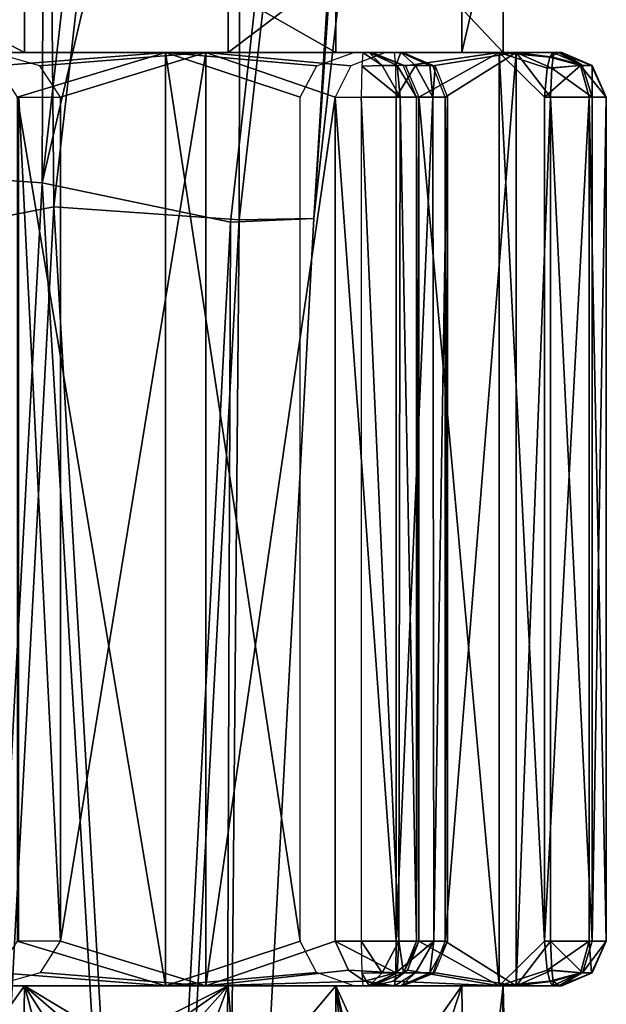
# Model space of a CAD drawing. Header units: millimetres. Extents: x -26 to 124, y -190 to 73.
# Tile 10 of 95: x 80.94 to 87.55, y -137 to -125.92. Entities that reach past the tile are written whole.
import ezdxf

# ---------------------------------------------------------------- set-up
doc = ezdxf.new("R2010")
doc.units = ezdxf.units.MM
doc.header["$LTSCALE"] = 41.718519
for name, color, linetype in [('1426', 7, 'CONTINUOUS'), ('1427', 7, 'CONTINUOUS'), ('1454', 7, 'CONTINUOUS'), ('1455', 7, 'CONTINUOUS'), ('1474', 7, 'CONTINUOUS'), ('1475', 7, 'CONTINUOUS'), ('936', 7, 'CONTINUOUS'), ('937', 7, 'CONTINUOUS'), ('938', 7, 'CONTINUOUS'), ('939', 7, 'CONTINUOUS'), ('946', 7, 'CONTINUOUS'), ('964', 7, 'CONTINUOUS'), ('965', 7, 'CONTINUOUS'), ('966', 7, 'CONTINUOUS'), ('967', 7, 'CONTINUOUS'), ('968', 7, 'CONTINUOUS'), ('969', 7, 'CONTINUOUS'), ('970', 7, 'CONTINUOUS'), ('971', 7, 'CONTINUOUS'), ('972', 7, 'CONTINUOUS'), ('973', 7, 'CONTINUOUS'), ('974', 7, 'CONTINUOUS'), ('975', 7, 'CONTINUOUS'), ('976', 7, 'CONTINUOUS'), ('977', 7, 'CONTINUOUS'), ('978', 7, 'CONTINUOUS'), ('979', 7, 'CONTINUOUS'), ('980', 7, 'CONTINUOUS'), ('981', 7, 'CONTINUOUS'), ('982', 7, 'CONTINUOUS'), ('983', 7, 'CONTINUOUS'), ('984', 7, 'CONTINUOUS')]:
    doc.layers.add(name, color=color, linetype=linetype)

msp = doc.modelspace()

# ---------------------------------------------------------------- linework, layer by layer
at = {"layer": '1426', "color": 7, "linetype": 'CONTINUOUS'}
for points in [[(81.33, -128.026, -30.575), (83.449, -109.288, -29.328), (81.166, -110.216, -30.263), (81.33, -128.026, -30.575)], [(81.33, -128.026, -30.575), (83.415, -128.173, -31.498), (83.449, -109.288, -29.328), (81.33, -128.026, -30.575)], [(83.415, -128.173, -31.498), (85.531, -109.457, -30.251), (83.449, -109.288, -29.328), (83.415, -128.173, -31.498)], [(83.415, -128.173, -31.498), (84.253, -128.156, -33.622), (85.531, -109.457, -30.251), (83.415, -128.173, -31.498)], [(86.378, -109.372, -32.371), (84.253, -128.156, -33.622), (85.379, -109.873, -34.549), (86.378, -109.372, -32.371)], [(84.253, -128.156, -33.622), (86.378, -109.372, -32.371), (85.531, -109.457, -30.251), (84.253, -128.156, -33.622)], [(85.379, -109.873, -34.549), (84.253, -128.156, -33.622), (83.318, -128.198, -35.746), (85.379, -109.873, -34.549)], [(79.131, -128.452, -31.433), (81.33, -128.026, -30.575), (81.166, -110.216, -30.263), (79.131, -128.452, -31.433)], [(80.324, -146.79, -31), (81.33, -128.026, -30.575), (79.131, -128.452, -31.433), (80.324, -146.79, -31)], [(80.324, -146.79, -31), (82.414, -146.79, -31.92), (81.33, -128.026, -30.575), (80.324, -146.79, -31)], [(82.414, -146.79, -31.92), (83.415, -128.173, -31.498), (81.33, -128.026, -30.575), (82.414, -146.79, -31.92)], [(82.414, -146.79, -31.92), (83.251, -146.79, -34.046), (83.415, -128.173, -31.498), (82.414, -146.79, -31.92)], [(84.253, -128.156, -33.622), (83.251, -146.79, -34.046), (83.318, -128.198, -35.746), (84.253, -128.156, -33.622)], [(83.251, -146.79, -34.046), (84.253, -128.156, -33.622), (83.415, -128.173, -31.498), (83.251, -146.79, -34.046)], [(83.251, -146.79, -34.046), (82.329, -146.79, -36.164), (83.318, -128.198, -35.746), (83.251, -146.79, -34.046)]]:
    msp.add_3dface(points, dxfattribs=at)
at = {"layer": '1427', "color": 7, "linetype": 'CONTINUOUS'}
for points in [[(78.277, -127.627, -33.52), (81.166, -110.216, -30.263), (80.42, -108.666, -32.261), (78.277, -127.627, -33.52)], [(79.115, -127.61, -35.644), (80.42, -108.666, -32.261), (81.266, -108.581, -34.38), (79.115, -127.61, -35.644)], [(79.115, -127.61, -35.644), (81.266, -108.581, -34.38), (81.199, -127.757, -36.567), (79.115, -127.61, -35.644)], [(81.199, -127.757, -36.567), (81.266, -108.581, -34.38), (83.348, -108.75, -35.303), (81.199, -127.757, -36.567)], [(85.379, -109.873, -34.549), (81.199, -127.757, -36.567), (83.348, -108.75, -35.303), (85.379, -109.873, -34.549)], [(85.379, -109.873, -34.549), (83.318, -128.198, -35.746), (81.199, -127.757, -36.567), (85.379, -109.873, -34.549)], [(79.131, -128.452, -31.433), (81.166, -110.216, -30.263), (78.277, -127.627, -33.52), (79.131, -128.452, -31.433)], [(80.179, -146.79, -36.999), (79.115, -127.61, -35.644), (81.199, -127.757, -36.567), (80.179, -146.79, -36.999)], [(82.329, -146.79, -36.164), (80.179, -146.79, -36.999), (81.199, -127.757, -36.567), (82.329, -146.79, -36.164)], [(83.318, -128.198, -35.746), (82.329, -146.79, -36.164), (81.199, -127.757, -36.567), (83.318, -128.198, -35.746)]]:
    msp.add_3dface(points, dxfattribs=at)
at = {"layer": '1454', "color": 7, "linetype": 'CONTINUOUS'}
for points in [[(77.209, -136.79, 4.46), (79.997, -138.19, 5.245), (80.999, -136.79, 5.205), (77.209, -136.79, 4.46)], [(80.999, -136.79, 5.205), (79.997, -138.19, 5.245), (80.953, -140.14, 5.21), (80.999, -136.79, 5.205)], [(81.893, -140.14, 5.03), (80.999, -136.79, 5.205), (80.953, -140.14, 5.21), (81.893, -140.14, 5.03)], [(84.503, -136.79, 3.579), (80.999, -136.79, 5.205), (83.325, -138.19, 4.441), (84.503, -136.79, 3.579)], [(83.325, -138.19, 4.441), (80.999, -136.79, 5.205), (82.627, -138.19, 4.78), (83.325, -138.19, 4.441)], [(82.627, -138.19, 4.78), (80.999, -136.79, 5.205), (81.893, -138.19, 5.03), (82.627, -138.19, 4.78)], [(81.893, -138.19, 5.03), (80.999, -136.79, 5.205), (81.893, -140.14, 5.03), (81.893, -138.19, 5.03)], [(84.503, -141.79, 3.579), (84.503, -136.79, 3.579), (83.325, -138.19, 4.441), (84.503, -141.79, 3.579)]]:
    msp.add_3dface(points, dxfattribs=at)
at = {"layer": '1455', "color": 7, "linetype": 'CONTINUOUS'}
for points in [[(83.291, -136.79, -6.46), (80.503, -138.19, -7.245), (79.501, -136.79, -7.205), (83.291, -136.79, -6.46)], [(81.284, -138.19, -7.164), (80.503, -138.19, -7.245), (83.291, -136.79, -6.46), (81.284, -138.19, -7.164)], [(82.048, -138.19, -6.986), (81.284, -138.19, -7.164), (83.291, -136.79, -6.46), (82.048, -138.19, -6.986)], [(82.048, -140.14, -6.986), (82.048, -138.19, -6.986), (83.291, -136.79, -6.46), (82.048, -140.14, -6.986)], [(83.554, -140.14, -6.305), (82.048, -140.14, -6.986), (83.291, -136.79, -6.46), (83.554, -140.14, -6.305)], [(85.92, -136.79, -3.63), (83.554, -140.14, -6.305), (83.291, -136.79, -6.46), (85.92, -136.79, -3.63)], [(84.829, -140.14, -5.253), (83.554, -140.14, -6.305), (85.92, -136.79, -3.63), (84.829, -140.14, -5.253)], [(84.503, -141.79, 3.579), (85.009, -141.79, 3.051), (84.503, -136.79, 3.579), (84.503, -141.79, 3.579)], [(85.009, -141.79, 3.051), (85.45, -141.79, 2.468), (84.503, -136.79, 3.579), (85.009, -141.79, 3.051)], [(84.503, -136.79, 3.579), (85.45, -141.79, 2.468), (85.45, -140.895, 2.468), (84.503, -136.79, 3.579)], [(86.323, -140.788, 0.489), (84.503, -136.79, 3.579), (85.45, -140.895, 2.468), (86.323, -140.788, 0.489)], [(84.503, -136.79, 3.579), (86.323, -140.788, 0.489), (86.383, -136.79, 0.205), (84.503, -136.79, 3.579)], [(85.966, -140.392, -3.534), (84.829, -140.14, -5.253), (85.92, -136.79, -3.63), (85.966, -140.392, -3.534)], [(86.383, -136.79, 0.205), (85.966, -140.392, -3.534), (85.92, -136.79, -3.63), (86.383, -136.79, 0.205)], [(86.47, -140.614, -1.57), (85.966, -140.392, -3.534), (86.383, -136.79, 0.205), (86.47, -140.614, -1.57)], [(86.323, -140.788, 0.489), (86.47, -140.614, -1.57), (86.383, -136.79, 0.205), (86.323, -140.788, 0.489)]]:
    msp.add_3dface(points, dxfattribs=at)
at = {"layer": '1474', "color": 7, "linetype": 'CONTINUOUS'}
for points in [[(80.999, -124.29, 5.205), (77.209, -124.29, 4.46), (80.999, -126.29, 5.205), (80.999, -124.29, 5.205)], [(80.999, -126.29, 5.205), (77.209, -124.29, 4.46), (77.209, -126.29, 4.46), (80.999, -126.29, 5.205)], [(84.503, -124.29, 3.579), (80.999, -124.29, 5.205), (84.503, -126.29, 3.579), (84.503, -124.29, 3.579)], [(84.503, -126.29, 3.579), (80.999, -124.29, 5.205), (80.999, -126.29, 5.205), (84.503, -126.29, 3.579)]]:
    msp.add_3dface(points, dxfattribs=at)
at = {"layer": '1475', "color": 7, "linetype": 'CONTINUOUS'}
for points in [[(79.501, -124.29, -7.205), (83.291, -124.29, -6.46), (79.501, -126.29, -7.205), (79.501, -124.29, -7.205)], [(79.501, -126.29, -7.205), (83.291, -124.29, -6.46), (83.291, -126.29, -6.46), (79.501, -126.29, -7.205)], [(83.291, -124.29, -6.46), (85.92, -124.29, -3.63), (83.291, -126.29, -6.46), (83.291, -124.29, -6.46)], [(83.291, -126.29, -6.46), (85.92, -124.29, -3.63), (85.92, -126.29, -3.63), (83.291, -126.29, -6.46)], [(84.503, -124.29, 3.579), (84.503, -126.29, 3.579), (86.383, -126.29, 0.205), (84.503, -124.29, 3.579)], [(86.383, -124.29, 0.205), (84.503, -124.29, 3.579), (86.383, -126.29, 0.205), (86.383, -124.29, 0.205)], [(85.92, -124.29, -3.63), (86.383, -124.29, 0.205), (85.92, -126.29, -3.63), (85.92, -124.29, -3.63)], [(85.92, -126.29, -3.63), (86.383, -124.29, 0.205), (86.383, -126.29, 0.205), (85.92, -126.29, -3.63)]]:
    msp.add_3dface(points, dxfattribs=at)
at = {"layer": '936', "color": 7, "linetype": 'CONTINUOUS'}
for points in [[(80.146, -126.29, 5.699), (80.687, -126.441, 5.686), (82.584, -126.29, 5.28), (80.146, -126.29, 5.699)], [(80.687, -126.441, 5.686), (80.915, -126.79, 5.667), (82.584, -126.29, 5.28), (80.687, -126.441, 5.686)], [(80.915, -126.79, 5.667), (82.584, -136.79, 5.28), (82.584, -126.29, 5.28), (80.915, -126.79, 5.667)], [(84.1, -136.29, 4.483), (84.1, -126.79, 4.483), (82.584, -126.29, 5.28), (84.1, -136.29, 4.483)], [(82.584, -126.29, 5.28), (84.1, -126.79, 4.483), (84.29, -126.438, 4.345), (82.584, -126.29, 5.28)], [(82.584, -136.79, 5.28), (84.1, -136.29, 4.483), (82.584, -126.29, 5.28), (82.584, -136.79, 5.28)], [(84.704, -126.29, 4.005), (82.584, -126.29, 5.28), (84.29, -126.438, 4.345), (84.704, -126.29, 4.005)], [(80.915, -126.79, 5.667), (80.915, -136.29, 5.667), (82.584, -136.79, 5.28), (80.915, -126.79, 5.667)], [(82.584, -136.79, 5.28), (80.915, -136.29, 5.667), (80.681, -136.642, 5.686), (82.584, -136.79, 5.28)], [(84.285, -136.639, 4.348), (84.1, -136.29, 4.483), (82.584, -136.79, 5.28), (84.285, -136.639, 4.348)], [(80.146, -136.79, 5.699), (82.584, -136.79, 5.28), (80.681, -136.642, 5.686), (80.146, -136.79, 5.699)], [(84.704, -136.79, 4.005), (84.285, -136.639, 4.348), (82.584, -136.79, 5.28), (84.704, -136.79, 4.005)]]:
    msp.add_3dface(points, dxfattribs=at)
at = {"layer": '937', "color": 7, "linetype": 'CONTINUOUS'}
for points in [[(84.913, -126.29, 3.811), (85.286, -126.441, 3.419), (86.341, -126.29, 1.791), (84.913, -126.29, 3.811)], [(85.286, -126.441, 3.419), (85.435, -126.79, 3.244), (86.341, -126.29, 1.791), (85.286, -126.441, 3.419)], [(85.435, -126.79, 3.244), (86.341, -136.79, 1.79), (86.341, -126.29, 1.791), (85.435, -126.79, 3.244)], [(86.911, -126.343, -0.279), (86.341, -126.29, 1.791), (86.881, -126.464, -0.039), (86.911, -126.343, -0.279)], [(86.939, -126.29, -0.61), (86.341, -126.29, 1.791), (86.911, -126.343, -0.279), (86.939, -126.29, -0.61)], [(86.341, -126.29, 1.791), (86.85, -126.79, 0.155), (86.881, -126.464, -0.039), (86.341, -126.29, 1.791)], [(86.85, -136.29, 0.155), (86.85, -126.79, 0.155), (86.341, -126.29, 1.791), (86.85, -136.29, 0.155)], [(86.341, -136.79, 1.79), (86.85, -136.29, 0.155), (86.341, -126.29, 1.791), (86.341, -136.79, 1.79)], [(85.435, -136.29, 3.244), (86.341, -136.79, 1.79), (85.435, -126.79, 3.244), (85.435, -136.29, 3.244)], [(85.308, -136.616, 3.394), (86.341, -136.79, 1.79), (85.435, -136.29, 3.244), (85.308, -136.616, 3.394)], [(86.341, -136.79, 1.79), (86.881, -136.616, -0.039), (86.85, -136.29, 0.155), (86.341, -136.79, 1.79)], [(85.146, -136.737, 3.573), (86.341, -136.79, 1.79), (85.308, -136.616, 3.394), (85.146, -136.737, 3.573)], [(86.341, -136.79, 1.79), (86.911, -136.737, -0.279), (86.881, -136.616, -0.039), (86.341, -136.79, 1.79)], [(84.913, -136.79, 3.811), (86.341, -136.79, 1.79), (85.146, -136.737, 3.573), (84.913, -136.79, 3.811)], [(86.341, -136.79, 1.79), (86.939, -136.79, -0.61), (86.911, -136.737, -0.279), (86.341, -136.79, 1.79)]]:
    msp.add_3dface(points, dxfattribs=at)
at = {"layer": '938', "color": 7, "linetype": 'CONTINUOUS'}
for points in [[(85.255, -126.29, -5.454), (86.53, -126.29, -3.334), (85.595, -126.438, -5.04), (85.255, -126.29, -5.454)], [(86.53, -126.29, -3.334), (85.733, -126.79, -4.85), (85.595, -126.438, -5.04), (86.53, -126.29, -3.334)], [(85.733, -136.29, -4.85), (85.733, -126.79, -4.85), (86.53, -126.29, -3.334), (85.733, -136.29, -4.85)], [(86.53, -136.79, -3.334), (85.733, -136.29, -4.85), (86.53, -126.29, -3.334), (86.53, -136.79, -3.334)], [(86.949, -126.29, -0.896), (86.946, -126.343, -1.228), (86.53, -126.29, -3.334), (86.949, -126.29, -0.896)], [(86.946, -126.343, -1.228), (86.934, -126.464, -1.469), (86.53, -126.29, -3.334), (86.946, -126.343, -1.228)], [(86.934, -126.464, -1.469), (86.917, -126.79, -1.665), (86.53, -126.29, -3.334), (86.934, -126.464, -1.469)], [(86.917, -126.79, -1.665), (86.53, -136.79, -3.334), (86.53, -126.29, -3.334), (86.917, -126.79, -1.665)], [(86.917, -136.29, -1.665), (86.53, -136.79, -3.334), (86.917, -126.79, -1.665), (86.917, -136.29, -1.665)], [(85.733, -136.29, -4.85), (86.53, -136.79, -3.334), (85.598, -136.639, -5.035), (85.733, -136.29, -4.85)], [(86.934, -136.616, -1.469), (86.53, -136.79, -3.334), (86.917, -136.29, -1.665), (86.934, -136.616, -1.469)], [(86.53, -136.79, -3.334), (85.255, -136.79, -5.454), (85.598, -136.639, -5.035), (86.53, -136.79, -3.334)], [(86.946, -136.737, -1.228), (86.53, -136.79, -3.334), (86.934, -136.616, -1.469), (86.946, -136.737, -1.228)], [(86.949, -136.79, -0.896), (86.53, -136.79, -3.334), (86.946, -136.737, -1.228), (86.949, -136.79, -0.896)]]:
    msp.add_3dface(points, dxfattribs=at)
at = {"layer": '939', "color": 7, "linetype": 'CONTINUOUS'}
for points in [[(80.64, -126.29, -7.689), (83.041, -126.29, -7.091), (81.173, -126.438, -7.636), (80.64, -126.29, -7.689)], [(83.041, -126.29, -7.091), (81.405, -126.79, -7.6), (81.173, -126.438, -7.636), (83.041, -126.29, -7.091)], [(81.405, -136.29, -7.6), (81.405, -126.79, -7.6), (83.041, -126.29, -7.091), (81.405, -136.29, -7.6)], [(83.04, -136.79, -7.091), (81.405, -136.29, -7.6), (83.041, -126.29, -7.091), (83.04, -136.79, -7.091)], [(84.494, -126.79, -6.185), (83.04, -136.79, -7.091), (83.041, -126.29, -7.091), (84.494, -126.79, -6.185)], [(85.061, -126.29, -5.663), (84.669, -126.441, -6.036), (83.041, -126.29, -7.091), (85.061, -126.29, -5.663)], [(84.669, -126.441, -6.036), (84.494, -126.79, -6.185), (83.041, -126.29, -7.091), (84.669, -126.441, -6.036)], [(84.494, -136.29, -6.185), (83.04, -136.79, -7.091), (84.494, -126.79, -6.185), (84.494, -136.29, -6.185)], [(81.405, -136.29, -7.6), (83.04, -136.79, -7.091), (81.178, -136.639, -7.635), (81.405, -136.29, -7.6)], [(84.644, -136.616, -6.058), (83.04, -136.79, -7.091), (84.494, -136.29, -6.185), (84.644, -136.616, -6.058)], [(83.04, -136.79, -7.091), (80.64, -136.79, -7.689), (81.178, -136.639, -7.635), (83.04, -136.79, -7.091)], [(84.823, -136.737, -5.896), (83.04, -136.79, -7.091), (84.644, -136.616, -6.058), (84.823, -136.737, -5.896)], [(85.061, -136.79, -5.663), (83.04, -136.79, -7.091), (84.823, -136.737, -5.896), (85.061, -136.79, -5.663)]]:
    msp.add_3dface(points, dxfattribs=at)
at = {"layer": '946', "color": 7, "linetype": 'CONTINUOUS'}
for points in [[(73.97, -136.79, 1.334), (73.551, -136.79, -1.104), (83.04, -136.79, -7.091), (73.97, -136.79, 1.334)], [(83.04, -136.79, -7.091), (73.551, -136.79, -1.104), (80.64, -136.79, -7.689), (83.04, -136.79, -7.091)], [(75.245, -136.79, 3.454), (73.97, -136.79, 1.334), (85.061, -136.79, -5.663), (75.245, -136.79, 3.454)], [(85.061, -136.79, -5.663), (73.97, -136.79, 1.334), (83.04, -136.79, -7.091), (85.061, -136.79, -5.663)], [(75.241, -136.79, 3.556), (75.245, -136.79, 3.454), (85.163, -136.79, -5.66), (75.241, -136.79, 3.556)], [(75.266, -136.79, 3.626), (75.241, -136.79, 3.556), (85.234, -136.79, -5.626), (75.266, -136.79, 3.626)], [(85.234, -136.79, -5.626), (75.241, -136.79, 3.556), (85.163, -136.79, -5.66), (85.234, -136.79, -5.626)], [(85.163, -136.79, -5.66), (75.245, -136.79, 3.454), (85.061, -136.79, -5.663), (85.163, -136.79, -5.66)], [(75.337, -136.79, 3.66), (75.266, -136.79, 3.626), (85.259, -136.79, -5.556), (75.337, -136.79, 3.66)], [(85.259, -136.79, -5.556), (75.266, -136.79, 3.626), (85.234, -136.79, -5.626), (85.259, -136.79, -5.556)], [(75.439, -136.79, 3.663), (75.337, -136.79, 3.66), (85.255, -136.79, -5.454), (75.439, -136.79, 3.663)], [(85.255, -136.79, -5.454), (75.337, -136.79, 3.66), (85.259, -136.79, -5.556), (85.255, -136.79, -5.454)], [(77.46, -136.79, 5.091), (75.439, -136.79, 3.663), (86.53, -136.79, -3.334), (77.46, -136.79, 5.091)], [(86.53, -136.79, -3.334), (75.439, -136.79, 3.663), (85.255, -136.79, -5.454), (86.53, -136.79, -3.334)], [(79.86, -136.79, 5.689), (77.46, -136.79, 5.091), (86.949, -136.79, -0.896), (79.86, -136.79, 5.689)], [(86.949, -136.79, -0.896), (77.46, -136.79, 5.091), (86.53, -136.79, -3.334), (86.949, -136.79, -0.896)], [(79.93, -136.79, 5.763), (79.86, -136.79, 5.689), (87.019, -136.79, -0.821), (79.93, -136.79, 5.763)], [(87.019, -136.79, -0.821), (79.86, -136.79, 5.689), (86.949, -136.79, -0.896), (87.019, -136.79, -0.821)], [(79.997, -136.79, 5.795), (79.93, -136.79, 5.763), (87.045, -136.79, -0.747), (79.997, -136.79, 5.795)], [(87.045, -136.79, -0.747), (79.93, -136.79, 5.763), (87.019, -136.79, -0.821), (87.045, -136.79, -0.747)], [(80.146, -136.79, 5.699), (79.997, -136.79, 5.795), (86.939, -136.79, -0.61), (80.146, -136.79, 5.699)], [(86.939, -136.79, -0.61), (79.997, -136.79, 5.795), (87.013, -136.79, -0.68), (86.939, -136.79, -0.61)], [(87.013, -136.79, -0.68), (79.997, -136.79, 5.795), (87.045, -136.79, -0.747), (87.013, -136.79, -0.68)], [(82.584, -136.79, 5.28), (80.146, -136.79, 5.699), (86.341, -136.79, 1.79), (82.584, -136.79, 5.28)], [(86.341, -136.79, 1.79), (80.146, -136.79, 5.699), (86.939, -136.79, -0.61), (86.341, -136.79, 1.79)], [(84.704, -136.79, 4.005), (82.584, -136.79, 5.28), (84.913, -136.79, 3.811), (84.704, -136.79, 4.005)], [(84.913, -136.79, 3.811), (82.584, -136.79, 5.28), (86.341, -136.79, 1.79), (84.913, -136.79, 3.811)], [(84.806, -136.79, 4.009), (84.704, -136.79, 4.005), (84.91, -136.79, 3.913), (84.806, -136.79, 4.009)], [(84.91, -136.79, 3.913), (84.704, -136.79, 4.005), (84.913, -136.79, 3.811), (84.91, -136.79, 3.913)], [(84.876, -136.79, 3.984), (84.806, -136.79, 4.009), (84.91, -136.79, 3.913), (84.876, -136.79, 3.984)]]:
    msp.add_3dface(points, dxfattribs=at)
at = {"layer": '964', "color": 7, "linetype": 'CONTINUOUS'}
for points in [[(85.022, -126.436, 4.31), (84.806, -126.29, 4.009), (84.793, -126.442, 4.368), (85.022, -126.436, 4.31)], [(84.876, -126.29, 3.984), (84.806, -126.29, 4.009), (85.022, -126.436, 4.31), (84.876, -126.29, 3.984)], [(85.258, -126.431, 3.926), (84.876, -126.29, 3.984), (85.194, -126.436, 4.15), (85.258, -126.431, 3.926)], [(84.91, -126.29, 3.913), (84.876, -126.29, 3.984), (85.258, -126.431, 3.926), (84.91, -126.29, 3.913)], [(85.194, -126.436, 4.15), (84.876, -126.29, 3.984), (85.022, -126.436, 4.31), (85.194, -126.436, 4.15)], [(84.788, -126.79, 4.509), (85.225, -126.79, 4.342), (84.793, -126.442, 4.368), (84.788, -126.79, 4.509)], [(85.225, -126.79, 4.342), (85.022, -126.436, 4.31), (84.793, -126.442, 4.368), (85.225, -126.79, 4.342)], [(85.225, -126.79, 4.342), (85.194, -126.436, 4.15), (85.022, -126.436, 4.31), (85.225, -126.79, 4.342)], [(85.409, -126.79, 3.931), (85.258, -126.431, 3.926), (85.194, -126.436, 4.15), (85.409, -126.79, 3.931)], [(85.225, -126.79, 4.342), (85.409, -126.79, 3.931), (85.194, -126.436, 4.15), (85.225, -126.79, 4.342)]]:
    msp.add_3dface(points, dxfattribs=at)
at = {"layer": '965', "color": 7, "linetype": 'CONTINUOUS'}
for points in [[(85.409, -136.29, 3.931), (85.435, -126.79, 3.244), (85.409, -126.79, 3.931), (85.409, -136.29, 3.931)], [(85.435, -136.29, 3.244), (85.435, -126.79, 3.244), (85.409, -136.29, 3.931), (85.435, -136.29, 3.244)]]:
    msp.add_3dface(points, dxfattribs=at)
at = {"layer": '966', "color": 7, "linetype": 'CONTINUOUS'}
for points in [[(85.263, -136.643, 3.926), (85.435, -136.29, 3.244), (85.409, -136.29, 3.931), (85.263, -136.643, 3.926)], [(85.308, -136.616, 3.394), (85.435, -136.29, 3.244), (85.263, -136.643, 3.926), (85.308, -136.616, 3.394)], [(84.91, -136.79, 3.913), (85.146, -136.737, 3.573), (85.263, -136.643, 3.926), (84.91, -136.79, 3.913)], [(85.146, -136.737, 3.573), (85.308, -136.616, 3.394), (85.263, -136.643, 3.926), (85.146, -136.737, 3.573)], [(84.91, -136.79, 3.913), (84.913, -136.79, 3.811), (85.146, -136.737, 3.573), (84.91, -136.79, 3.913)]]:
    msp.add_3dface(points, dxfattribs=at)
at = {"layer": '967', "color": 7, "linetype": 'CONTINUOUS'}
for points in [[(84.788, -136.29, 4.509), (85.022, -136.644, 4.31), (85.211, -136.29, 4.355), (84.788, -136.29, 4.509)], [(84.793, -136.649, 4.357), (85.022, -136.644, 4.31), (84.788, -136.29, 4.509), (84.793, -136.649, 4.357)], [(85.022, -136.644, 4.31), (85.194, -136.644, 4.15), (85.211, -136.29, 4.355), (85.022, -136.644, 4.31)], [(85.194, -136.644, 4.15), (85.263, -136.643, 3.926), (85.211, -136.29, 4.355), (85.194, -136.644, 4.15)], [(85.263, -136.643, 3.926), (85.409, -136.29, 3.931), (85.211, -136.29, 4.355), (85.263, -136.643, 3.926)], [(84.793, -136.649, 4.357), (84.876, -136.79, 3.984), (85.022, -136.644, 4.31), (84.793, -136.649, 4.357)], [(84.806, -136.79, 4.009), (84.876, -136.79, 3.984), (84.793, -136.649, 4.357), (84.806, -136.79, 4.009)], [(84.876, -136.79, 3.984), (84.91, -136.79, 3.913), (85.194, -136.644, 4.15), (84.876, -136.79, 3.984)], [(85.022, -136.644, 4.31), (84.876, -136.79, 3.984), (85.194, -136.644, 4.15), (85.022, -136.644, 4.31)], [(84.91, -136.79, 3.913), (85.263, -136.643, 3.926), (85.194, -136.644, 4.15), (84.91, -136.79, 3.913)]]:
    msp.add_3dface(points, dxfattribs=at)
at = {"layer": '968', "color": 7, "linetype": 'CONTINUOUS'}
for points in [[(84.788, -126.79, 4.509), (85.211, -136.29, 4.355), (85.225, -126.79, 4.342), (84.788, -126.79, 4.509)], [(84.788, -136.29, 4.509), (85.211, -136.29, 4.355), (84.788, -126.79, 4.509), (84.788, -136.29, 4.509)], [(85.211, -136.29, 4.355), (85.409, -136.29, 3.931), (85.225, -126.79, 4.342), (85.211, -136.29, 4.355)], [(85.409, -136.29, 3.931), (85.409, -126.79, 3.931), (85.225, -126.79, 4.342), (85.409, -136.29, 3.931)]]:
    msp.add_3dface(points, dxfattribs=at)
at = {"layer": '969', "color": 7, "linetype": 'CONTINUOUS'}
for points in [[(86.881, -136.616, -0.039), (87.354, -136.29, -0.313), (86.85, -136.29, 0.155), (86.881, -136.616, -0.039)], [(87.254, -136.644, -0.421), (87.354, -136.29, -0.313), (86.881, -136.616, -0.039), (87.254, -136.644, -0.421)], [(86.911, -136.737, -0.279), (87.254, -136.644, -0.421), (86.881, -136.616, -0.039), (86.911, -136.737, -0.279)], [(86.939, -136.79, -0.61), (87.254, -136.644, -0.421), (86.911, -136.737, -0.279), (86.939, -136.79, -0.61)], [(86.939, -136.79, -0.61), (87.013, -136.79, -0.68), (87.254, -136.644, -0.421), (86.939, -136.79, -0.61)]]:
    msp.add_3dface(points, dxfattribs=at)
at = {"layer": '970', "color": 7, "linetype": 'CONTINUOUS'}
for points in [[(86.85, -126.79, 0.155), (86.85, -136.29, 0.155), (87.354, -126.79, -0.313), (86.85, -126.79, 0.155)], [(86.85, -136.29, 0.155), (87.354, -136.29, -0.313), (87.354, -126.79, -0.313), (86.85, -136.29, 0.155)]]:
    msp.add_3dface(points, dxfattribs=at)
at = {"layer": '971', "color": 7, "linetype": 'CONTINUOUS'}
for points in [[(87.013, -126.29, -0.68), (86.911, -126.343, -0.279), (87.254, -126.437, -0.42), (87.013, -126.29, -0.68)], [(86.939, -126.29, -0.61), (86.911, -126.343, -0.279), (87.013, -126.29, -0.68), (86.939, -126.29, -0.61)], [(86.911, -126.343, -0.279), (86.881, -126.464, -0.039), (87.254, -126.437, -0.42), (86.911, -126.343, -0.279)], [(86.85, -126.79, 0.155), (87.354, -126.79, -0.313), (87.254, -126.437, -0.42), (86.85, -126.79, 0.155)], [(86.881, -126.464, -0.039), (86.85, -126.79, 0.155), (87.254, -126.437, -0.42), (86.881, -126.464, -0.039)]]:
    msp.add_3dface(points, dxfattribs=at)
at = {"layer": '972', "color": 7, "linetype": 'CONTINUOUS'}
for points in [[(87.045, -126.29, -0.747), (87.013, -126.29, -0.68), (87.379, -126.436, -0.619), (87.045, -126.29, -0.747)], [(87.013, -126.29, -0.68), (87.254, -126.437, -0.42), (87.379, -126.436, -0.619), (87.013, -126.29, -0.68)], [(87.019, -126.29, -0.821), (87.045, -126.29, -0.747), (87.274, -126.431, -1.058), (87.019, -126.29, -0.821)], [(87.274, -126.431, -1.058), (87.045, -126.29, -0.747), (87.388, -126.436, -0.854), (87.274, -126.431, -1.058)], [(87.388, -126.436, -0.854), (87.045, -126.29, -0.747), (87.379, -126.436, -0.619), (87.388, -126.436, -0.854)], [(87.379, -126.436, -0.619), (87.254, -126.437, -0.42), (87.545, -126.79, -0.741), (87.379, -126.436, -0.619)], [(87.254, -126.437, -0.42), (87.354, -126.79, -0.313), (87.545, -126.79, -0.741), (87.254, -126.437, -0.42)], [(87.274, -126.431, -1.058), (87.388, -126.436, -0.854), (87.385, -126.79, -1.161), (87.274, -126.431, -1.058)], [(87.388, -126.436, -0.854), (87.379, -126.436, -0.619), (87.545, -126.79, -0.741), (87.388, -126.436, -0.854)], [(87.385, -126.79, -1.161), (87.388, -126.436, -0.854), (87.545, -126.79, -0.741), (87.385, -126.79, -1.161)]]:
    msp.add_3dface(points, dxfattribs=at)
at = {"layer": '973', "color": 7, "linetype": 'CONTINUOUS'}
for points in [[(86.946, -126.343, -1.228), (86.949, -126.29, -0.896), (87.274, -126.431, -1.058), (86.946, -126.343, -1.228)], [(86.949, -126.29, -0.896), (87.019, -126.29, -0.821), (87.274, -126.431, -1.058), (86.949, -126.29, -0.896)], [(86.934, -126.464, -1.469), (86.946, -126.343, -1.228), (87.274, -126.431, -1.058), (86.934, -126.464, -1.469)], [(86.917, -126.79, -1.665), (86.934, -126.464, -1.469), (87.385, -126.79, -1.161), (86.917, -126.79, -1.665)], [(86.934, -126.464, -1.469), (87.274, -126.431, -1.058), (87.385, -126.79, -1.161), (86.934, -126.464, -1.469)]]:
    msp.add_3dface(points, dxfattribs=at)
at = {"layer": '974', "color": 7, "linetype": 'CONTINUOUS'}
for points in [[(87.385, -136.29, -1.161), (86.917, -126.79, -1.665), (87.385, -126.79, -1.161), (87.385, -136.29, -1.161)], [(86.917, -136.29, -1.665), (86.917, -126.79, -1.665), (87.385, -136.29, -1.161), (86.917, -136.29, -1.665)]]:
    msp.add_3dface(points, dxfattribs=at)
at = {"layer": '975', "color": 7, "linetype": 'CONTINUOUS'}
for points in [[(87.278, -136.643, -1.062), (86.917, -136.29, -1.665), (87.385, -136.29, -1.161), (87.278, -136.643, -1.062)], [(86.934, -136.616, -1.469), (86.917, -136.29, -1.665), (87.278, -136.643, -1.062), (86.934, -136.616, -1.469)], [(86.946, -136.737, -1.228), (86.934, -136.616, -1.469), (87.278, -136.643, -1.062), (86.946, -136.737, -1.228)], [(87.019, -136.79, -0.821), (86.946, -136.737, -1.228), (87.278, -136.643, -1.062), (87.019, -136.79, -0.821)], [(87.019, -136.79, -0.821), (86.949, -136.79, -0.896), (86.946, -136.737, -1.228), (87.019, -136.79, -0.821)]]:
    msp.add_3dface(points, dxfattribs=at)
at = {"layer": '976', "color": 7, "linetype": 'CONTINUOUS'}
for points in [[(87.254, -136.644, -0.421), (87.379, -136.644, -0.619), (87.354, -136.29, -0.313), (87.254, -136.644, -0.421)], [(87.388, -136.644, -0.854), (87.278, -136.643, -1.062), (87.545, -136.29, -0.721), (87.388, -136.644, -0.854)], [(87.278, -136.643, -1.062), (87.385, -136.29, -1.161), (87.545, -136.29, -0.721), (87.278, -136.643, -1.062)], [(87.354, -136.29, -0.313), (87.379, -136.644, -0.619), (87.545, -136.29, -0.721), (87.354, -136.29, -0.313)], [(87.379, -136.644, -0.619), (87.388, -136.644, -0.854), (87.545, -136.29, -0.721), (87.379, -136.644, -0.619)], [(87.013, -136.79, -0.68), (87.045, -136.79, -0.747), (87.254, -136.644, -0.421), (87.013, -136.79, -0.68)], [(87.019, -136.79, -0.821), (87.278, -136.643, -1.062), (87.388, -136.644, -0.854), (87.019, -136.79, -0.821)], [(87.045, -136.79, -0.747), (87.019, -136.79, -0.821), (87.388, -136.644, -0.854), (87.045, -136.79, -0.747)], [(87.254, -136.644, -0.421), (87.045, -136.79, -0.747), (87.379, -136.644, -0.619), (87.254, -136.644, -0.421)], [(87.379, -136.644, -0.619), (87.045, -136.79, -0.747), (87.388, -136.644, -0.854), (87.379, -136.644, -0.619)]]:
    msp.add_3dface(points, dxfattribs=at)
at = {"layer": '977', "color": 7, "linetype": 'CONTINUOUS'}
for points in [[(87.354, -126.79, -0.313), (87.545, -136.29, -0.721), (87.545, -126.79, -0.741), (87.354, -126.79, -0.313)], [(87.354, -136.29, -0.313), (87.545, -136.29, -0.721), (87.354, -126.79, -0.313), (87.354, -136.29, -0.313)], [(87.385, -136.29, -1.161), (87.385, -126.79, -1.161), (87.545, -126.79, -0.741), (87.385, -136.29, -1.161)], [(87.545, -136.29, -0.721), (87.385, -136.29, -1.161), (87.545, -126.79, -0.741), (87.545, -136.29, -0.721)]]:
    msp.add_3dface(points, dxfattribs=at)
at = {"layer": '978', "color": 7, "linetype": 'CONTINUOUS'}
for points in [[(85.759, -126.79, -5.538), (85.733, -126.79, -4.85), (85.733, -136.29, -4.85), (85.759, -126.79, -5.538)], [(85.759, -136.29, -5.538), (85.759, -126.79, -5.538), (85.733, -136.29, -4.85), (85.759, -136.29, -5.538)]]:
    msp.add_3dface(points, dxfattribs=at)
at = {"layer": '979', "color": 7, "linetype": 'CONTINUOUS'}
for points in [[(85.163, -126.29, -5.66), (85.234, -126.29, -5.626), (85.176, -126.431, -6.008), (85.163, -126.29, -5.66)], [(85.176, -126.431, -6.008), (85.234, -126.29, -5.626), (85.4, -126.436, -5.944), (85.176, -126.431, -6.008)], [(85.4, -126.436, -5.944), (85.234, -126.29, -5.626), (85.56, -126.436, -5.772), (85.4, -126.436, -5.944)], [(85.234, -126.29, -5.626), (85.259, -126.29, -5.556), (85.56, -126.436, -5.772), (85.234, -126.29, -5.626)], [(85.56, -126.436, -5.772), (85.259, -126.29, -5.556), (85.618, -126.442, -5.543), (85.56, -126.436, -5.772)], [(85.181, -126.79, -6.159), (85.176, -126.431, -6.008), (85.4, -126.436, -5.944), (85.181, -126.79, -6.159)], [(85.592, -126.79, -5.975), (85.181, -126.79, -6.159), (85.4, -126.436, -5.944), (85.592, -126.79, -5.975)], [(85.592, -126.79, -5.975), (85.4, -126.436, -5.944), (85.56, -126.436, -5.772), (85.592, -126.79, -5.975)], [(85.592, -126.79, -5.975), (85.56, -126.436, -5.772), (85.618, -126.442, -5.543), (85.592, -126.79, -5.975)], [(85.759, -126.79, -5.538), (85.592, -126.79, -5.975), (85.618, -126.442, -5.543), (85.759, -126.79, -5.538)]]:
    msp.add_3dface(points, dxfattribs=at)
at = {"layer": '980', "color": 7, "linetype": 'CONTINUOUS'}
for points in [[(85.181, -136.29, -6.159), (84.494, -126.79, -6.185), (85.181, -126.79, -6.159), (85.181, -136.29, -6.159)], [(84.494, -136.29, -6.185), (84.494, -126.79, -6.185), (85.181, -136.29, -6.159), (84.494, -136.29, -6.185)]]:
    msp.add_3dface(points, dxfattribs=at)
at = {"layer": '981', "color": 7, "linetype": 'CONTINUOUS'}
for points in [[(85.176, -136.643, -6.013), (84.494, -136.29, -6.185), (85.181, -136.29, -6.159), (85.176, -136.643, -6.013)], [(84.644, -136.616, -6.058), (84.494, -136.29, -6.185), (85.176, -136.643, -6.013), (84.644, -136.616, -6.058)], [(84.823, -136.737, -5.896), (84.644, -136.616, -6.058), (85.176, -136.643, -6.013), (84.823, -136.737, -5.896)], [(85.163, -136.79, -5.66), (84.823, -136.737, -5.896), (85.176, -136.643, -6.013), (85.163, -136.79, -5.66)], [(85.163, -136.79, -5.66), (85.061, -136.79, -5.663), (84.823, -136.737, -5.896), (85.163, -136.79, -5.66)]]:
    msp.add_3dface(points, dxfattribs=at)
at = {"layer": '982', "color": 7, "linetype": 'CONTINUOUS'}
for points in [[(85.176, -136.643, -6.013), (85.181, -136.29, -6.159), (85.605, -136.29, -5.961), (85.176, -136.643, -6.013)], [(85.4, -136.644, -5.944), (85.176, -136.643, -6.013), (85.605, -136.29, -5.961), (85.4, -136.644, -5.944)], [(85.56, -136.644, -5.772), (85.4, -136.644, -5.944), (85.605, -136.29, -5.961), (85.56, -136.644, -5.772)], [(85.759, -136.29, -5.538), (85.56, -136.644, -5.772), (85.605, -136.29, -5.961), (85.759, -136.29, -5.538)], [(85.607, -136.649, -5.543), (85.56, -136.644, -5.772), (85.759, -136.29, -5.538), (85.607, -136.649, -5.543)], [(85.163, -136.79, -5.66), (85.176, -136.643, -6.013), (85.4, -136.644, -5.944), (85.163, -136.79, -5.66)], [(85.234, -136.79, -5.626), (85.163, -136.79, -5.66), (85.4, -136.644, -5.944), (85.234, -136.79, -5.626)], [(85.607, -136.649, -5.543), (85.234, -136.79, -5.626), (85.56, -136.644, -5.772), (85.607, -136.649, -5.543)], [(85.56, -136.644, -5.772), (85.234, -136.79, -5.626), (85.4, -136.644, -5.944), (85.56, -136.644, -5.772)], [(85.259, -136.79, -5.556), (85.234, -136.79, -5.626), (85.607, -136.649, -5.543), (85.259, -136.79, -5.556)]]:
    msp.add_3dface(points, dxfattribs=at)
at = {"layer": '983', "color": 7, "linetype": 'CONTINUOUS'}
for points in [[(85.181, -136.29, -6.159), (85.181, -126.79, -6.159), (85.592, -126.79, -5.975), (85.181, -136.29, -6.159)], [(85.605, -136.29, -5.961), (85.181, -136.29, -6.159), (85.592, -126.79, -5.975), (85.605, -136.29, -5.961)], [(85.759, -126.79, -5.538), (85.605, -136.29, -5.961), (85.592, -126.79, -5.975), (85.759, -126.79, -5.538)], [(85.759, -136.29, -5.538), (85.605, -136.29, -5.961), (85.759, -126.79, -5.538), (85.759, -136.29, -5.538)]]:
    msp.add_3dface(points, dxfattribs=at)
at = {"layer": '984', "color": 7, "linetype": 'CONTINUOUS'}
for points in [[(80.937, -136.29, -8.104), (80.937, -126.79, -8.104), (81.405, -136.29, -7.6), (80.937, -136.29, -8.104)], [(80.937, -126.79, -8.104), (81.405, -126.79, -7.6), (81.405, -136.29, -7.6), (80.937, -126.79, -8.104)]]:
    msp.add_3dface(points, dxfattribs=at)

doc.saveas('drawing.dxf')
